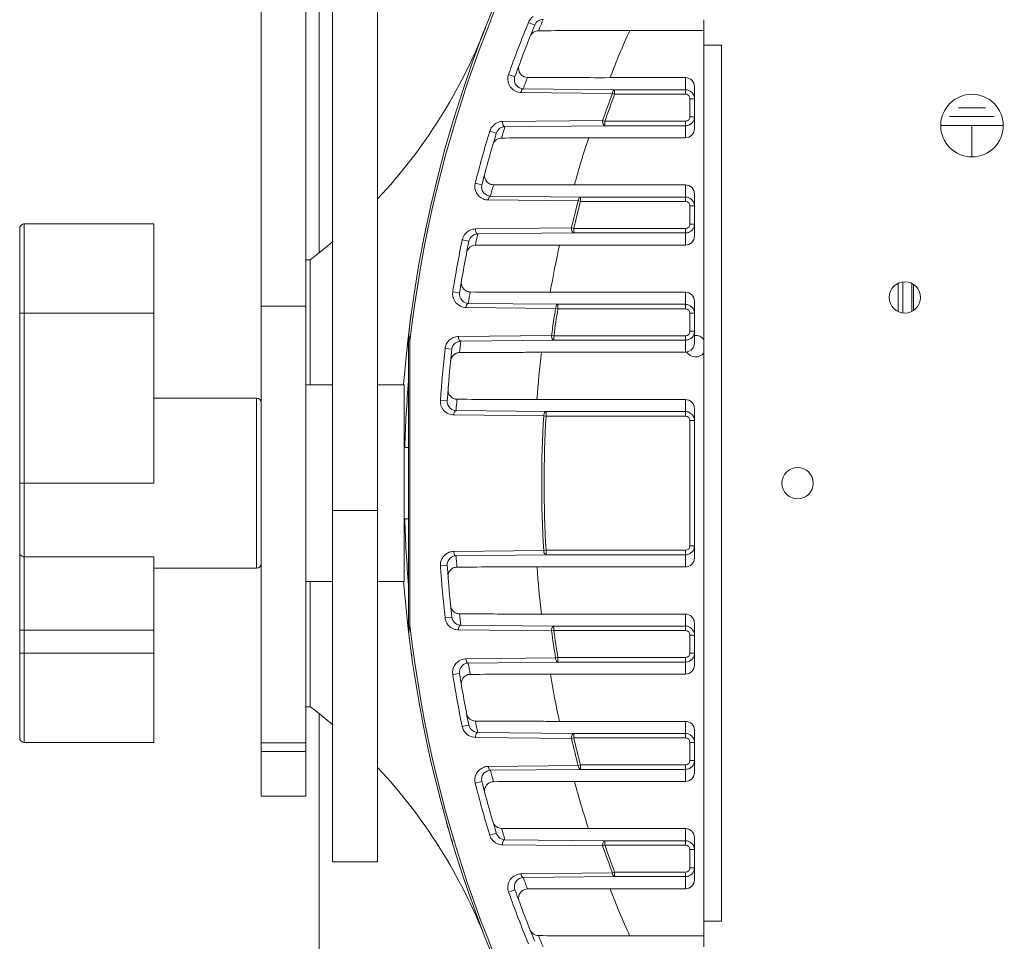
# Model space of a CAD drawing. Header units: millimetres. Extents: x 29170 to 33192, y 579 to 3108.
# Tile 218 of 256: x 31113 to 31223, y 2146 to 2249. Entities that reach past the tile are written whole.
import ezdxf

# ---------------------------------------------------------------- set-up
doc = ezdxf.new("R2010")
doc.units = ezdxf.units.MM
doc.layers.add('细实线', color=7, linetype='Continuous', lineweight=13)

msp = doc.modelspace()

# ---------------------------------------------------------------- linework, layer by layer
at = {"layer": '细实线'}
for p, q in [((31146.025, 2223.031), (31146.025, 2294.082)), ((31144.525, 2162.182), (31144.525, 2287.182)), ((31139.525, 2162.182), (31139.525, 2286.644)), ((31147.525, 2154.838), (31147.525, 2281.01)), ((31152.525, 2260.141), (31152.525, 2154.838)), ((31170.129, 2248.425), (31169.421, 2248.716)), ((31189.025, 2145.336), (31189.025, 2249.027)), ((31189.025, 2247.82), (31180.751, 2247.82)), ((31191.025, 2246.182), (31189.025, 2246.182)), ((31191.025, 2148.182), (31191.025, 2246.182)), ((31167.914, 2242.654), (31167.194, 2242.912)), ((31186.988, 2242.543), (31178.546, 2242.543)), ((31186.988, 2240.69), (31186.988, 2242.543)), ((31168.597, 2240.882), (31178.814, 2240.782)), ((31168.848, 2241.295), (31179.062, 2241.19)), ((31179.062, 2240.69), (31179.062, 2241.19)), ((31179.062, 2241.19), (31186.988, 2241.19)), ((31187.988, 2236.82), (31187.988, 2241.543)), ((31178.814, 2240.783), (31179.062, 2240.69)), ((31179.064, 2240.69), (31186.988, 2240.69)), ((31187.488, 2240.19), (31187.488, 2238.173)), ((31187.988, 2240.19), (31187.488, 2240.19)), ((31217.525, 2239.182), (31220.525, 2239.182)), ((31177.724, 2237.759), (31166.536, 2237.637)), ((31177.974, 2237.673), (31177.724, 2237.759)), ((31177.974, 2237.173), (31177.974, 2237.673)), ((31186.988, 2237.673), (31177.976, 2237.673)), ((31186.988, 2235.82), (31186.988, 2237.673)), ((31187.988, 2238.173), (31187.488, 2238.173)), ((31216.525, 2238.182), (31221.525, 2238.182)), ((31165.828, 2236.336), (31165.096, 2236.558)), ((31177.974, 2237.173), (31166.788, 2237.057)), ((31186.988, 2237.173), (31177.974, 2237.173)), ((31215.525, 2237.182), (31222.525, 2237.182)), ((31219.025, 2237.182), (31219.025, 2233.682)), ((31176.155, 2235.82), (31186.988, 2235.82)), ((31164.218, 2230.565), (31163.477, 2230.754)), ((31186.988, 2230.543), (31174.559, 2230.543)), ((31186.988, 2228.69), (31186.988, 2230.543)), ((31164.924, 2228.86), (31174.987, 2228.757)), ((31165.181, 2229.297), (31175.243, 2229.19)), ((31174.987, 2228.758), (31175.243, 2228.69)), ((31175.243, 2228.69), (31175.243, 2229.19)), ((31175.243, 2229.19), (31186.988, 2229.19)), ((31187.988, 2224.82), (31187.988, 2229.543)), ((31175.245, 2228.69), (31186.988, 2228.69)), ((31187.488, 2228.19), (31187.488, 2226.173)), ((31187.988, 2228.19), (31187.488, 2228.19)), ((31112.525, 2168.681), (31112.525, 2225.682)), ((31113.025, 2168.181), (31113.025, 2226.182)), ((31127.525, 2226.182), (31113.025, 2226.182)), ((31127.525, 2197.182), (31127.525, 2226.182)), ((31174.232, 2225.733), (31163.489, 2225.615)), ((31174.49, 2225.673), (31174.232, 2225.734)), ((31174.49, 2225.173), (31174.49, 2225.673)), ((31186.988, 2225.673), (31174.492, 2225.673)), ((31186.988, 2223.82), (31186.988, 2225.673)), ((31187.988, 2226.173), (31187.488, 2226.173)), ((31162.766, 2224.246), (31162.016, 2224.399)), ((31174.49, 2225.173), (31163.748, 2225.059)), ((31186.988, 2225.173), (31174.49, 2225.173)), ((31172.904, 2223.82), (31186.988, 2223.82)), ((31144.525, 2222.182), (31145.025, 2222.182)), ((31145.025, 2208.182), (31145.025, 2222.182)), ((31210.758, 2216.407), (31210.758, 2219.525)), ((31211.292, 2219.698), (31211.292, 2216.234)), ((31212.292, 2219.525), (31212.292, 2216.407)), ((31212.493, 2219.42), (31212.493, 2216.512)), ((31161.715, 2218.475), (31160.96, 2218.596)), ((31186.988, 2218.543), (31171.864, 2218.543)), ((31186.988, 2216.69), (31186.988, 2218.543)), ((31139.525, 2216.985), (31144.525, 2216.985)), ((31162.437, 2216.837), (31172.453, 2216.732)), ((31162.699, 2217.298), (31172.715, 2217.19)), ((31172.453, 2216.732), (31172.715, 2216.69)), ((31172.715, 2216.69), (31172.715, 2217.19)), ((31172.715, 2217.19), (31186.988, 2217.19)), ((31172.716, 2216.69), (31186.988, 2216.69)), ((31187.988, 2214.173), (31187.988, 2217.543)), ((31112.525, 2216.182), (31127.525, 2216.182)), ((31187.488, 2216.19), (31187.488, 2214.173)), ((31187.988, 2216.19), (31187.488, 2216.19)), ((31156.025, 2180.478), (31156.025, 2213.885)), ((31156.167, 2213.079), (31156.107, 2213.436)), ((31172.009, 2213.708), (31161.591, 2213.593)), ((31172.271, 2213.673), (31172.009, 2213.708)), ((31172.271, 2213.173), (31172.271, 2213.673)), ((31186.988, 2213.673), (31172.273, 2213.673)), ((31186.988, 2211.82), (31186.988, 2213.673)), ((31187.988, 2214.173), (31187.488, 2214.173)), ((31187.988, 2214.173), (31187.988, 2212.855)), ((31156.167, 2181.284), (31156.167, 2213.079)), ((31160.858, 2212.157), (31160.098, 2212.241)), ((31172.271, 2213.173), (31161.854, 2213.06)), ((31186.988, 2213.173), (31172.271, 2213.173)), ((31170.893, 2211.82), (31186.988, 2211.82)), ((31147.525, 2208.182), (31144.525, 2208.182)), ((31155.525, 2208.182), (31152.525, 2208.182)), ((31155.525, 2186.182), (31155.525, 2208.182)), ((31127.525, 2206.682), (31139.025, 2206.682)), ((31127.525, 2206.682), (31139.025, 2206.682)), ((31139.025, 2206.682), (31139.025, 2187.682)), ((31160.339, 2206.386), (31159.576, 2206.438)), ((31186.988, 2206.543), (31170.376, 2206.543)), ((31186.988, 2204.69), (31186.988, 2206.543)), ((31161.071, 2204.815), (31171.132, 2204.706)), ((31161.336, 2205.3), (31171.396, 2205.19)), ((31171.132, 2204.706), (31171.396, 2204.69)), ((31171.396, 2204.69), (31171.396, 2205.19)), ((31171.396, 2205.19), (31186.988, 2205.19)), ((31171.397, 2204.69), (31186.988, 2204.69)), ((31187.988, 2188.82), (31187.988, 2205.543)), ((31187.488, 2204.19), (31187.488, 2190.173)), ((31187.988, 2204.19), (31187.488, 2204.19)), ((31155.525, 2201.182), (31156.025, 2201.182)), ((31155.525, 2201.182), (31156.025, 2201.182)), ((31112.525, 2197.182), (31127.525, 2197.182)), ((31147.525, 2194.128), (31152.525, 2194.128)), ((31155.525, 2193.182), (31156.025, 2193.182)), ((31155.525, 2193.182), (31156.025, 2193.182)), ((31171.132, 2189.657), (31161.071, 2189.548)), ((31171.396, 2189.173), (31161.336, 2189.063)), ((31171.396, 2189.673), (31171.132, 2189.657)), ((31171.396, 2189.173), (31171.396, 2189.673)), ((31186.988, 2189.173), (31171.396, 2189.173)), ((31186.988, 2189.673), (31171.397, 2189.673)), ((31186.988, 2187.82), (31186.988, 2189.673)), ((31187.988, 2190.173), (31187.488, 2190.173)), ((31113.025, 2188.954), (31127.525, 2188.954)), ((31127.525, 2188.954), (31127.525, 2180.727)), ((31127.525, 2187.682), (31139.025, 2187.682)), ((31160.339, 2187.977), (31159.576, 2187.925)), ((31186.988, 2187.82), (31170.383, 2187.82)), ((31147.525, 2186.182), (31144.525, 2186.182)), ((31145.025, 2172.182), (31145.025, 2186.182)), ((31155.525, 2186.182), (31152.525, 2186.182)), ((31170.885, 2182.543), (31186.988, 2182.543)), ((31186.988, 2180.69), (31186.988, 2182.543)), ((31160.858, 2182.206), (31160.098, 2182.122)), ((31187.988, 2176.82), (31187.988, 2181.543)), ((31112.525, 2180.727), (31127.525, 2180.727)), ((31127.525, 2168.181), (31127.525, 2180.727)), ((31161.591, 2180.77), (31172.009, 2180.655)), ((31161.854, 2181.303), (31172.271, 2181.19)), ((31172.009, 2180.655), (31172.271, 2180.69)), ((31172.271, 2180.69), (31172.271, 2181.19)), ((31172.271, 2181.19), (31186.988, 2181.19)), ((31172.273, 2180.69), (31186.988, 2180.69)), ((31187.488, 2180.19), (31187.488, 2178.173)), ((31187.988, 2180.19), (31187.488, 2180.19)), ((31112.525, 2178.182), (31127.525, 2178.182)), ((31187.988, 2178.173), (31187.488, 2178.173)), ((31172.453, 2177.631), (31162.437, 2177.526)), ((31172.715, 2177.173), (31162.699, 2177.065)), ((31172.715, 2177.673), (31172.453, 2177.631)), ((31172.715, 2177.173), (31172.715, 2177.673)), ((31186.988, 2177.173), (31172.715, 2177.173)), ((31186.988, 2177.673), (31172.718, 2177.673)), ((31186.988, 2175.82), (31186.988, 2177.673)), ((31161.715, 2175.888), (31160.96, 2175.767)), ((31186.988, 2175.82), (31171.871, 2175.82)), ((31144.525, 2172.182), (31145.025, 2172.182)), ((31146.025, 2099.232), (31146.025, 2171.332)), ((31172.897, 2170.543), (31186.988, 2170.543)), ((31186.988, 2168.69), (31186.988, 2170.543)), ((31162.766, 2170.117), (31162.016, 2169.964)), ((31163.748, 2169.304), (31174.49, 2169.19)), ((31187.988, 2164.82), (31187.988, 2169.543)), ((31163.489, 2168.748), (31174.232, 2168.63)), ((31174.232, 2168.629), (31174.49, 2168.69)), ((31174.49, 2168.69), (31174.49, 2169.19)), ((31174.49, 2169.19), (31186.988, 2169.19)), ((31174.492, 2168.69), (31186.988, 2168.69)), ((31113.025, 2168.181), (31127.525, 2168.181)), ((31144.525, 2168.128), (31139.525, 2168.128)), ((31144.525, 2167.182), (31139.525, 2167.182)), ((31187.488, 2168.19), (31187.488, 2166.173)), ((31187.988, 2168.19), (31187.488, 2168.19)), ((31187.988, 2166.173), (31187.488, 2166.173)), ((31174.987, 2165.606), (31164.924, 2165.503)), ((31175.243, 2165.173), (31165.181, 2165.066)), ((31175.243, 2165.673), (31174.987, 2165.605)), ((31175.243, 2165.173), (31175.243, 2165.673)), ((31186.988, 2165.173), (31175.243, 2165.173)), ((31186.988, 2165.673), (31175.254, 2165.673)), ((31186.988, 2163.82), (31186.988, 2165.673)), ((31164.218, 2163.798), (31163.477, 2163.609)), ((31186.988, 2163.82), (31174.567, 2163.82)), ((31144.525, 2162.182), (31139.525, 2162.182)), ((31176.147, 2158.543), (31186.988, 2158.543)), ((31186.988, 2156.69), (31186.988, 2158.543)), ((31165.828, 2158.027), (31165.096, 2157.806)), ((31166.788, 2157.306), (31177.974, 2157.19)), ((31177.974, 2156.69), (31177.974, 2157.19)), ((31177.974, 2157.19), (31186.988, 2157.19)), ((31187.988, 2152.82), (31187.988, 2157.543)), ((31166.536, 2156.726), (31177.724, 2156.604)), ((31177.724, 2156.604), (31177.974, 2156.69)), ((31177.974, 2156.69), (31186.988, 2156.69)), ((31187.488, 2156.19), (31187.488, 2154.173)), ((31187.988, 2156.19), (31187.488, 2156.19)), ((31152.525, 2154.838), (31147.525, 2154.838)), ((31187.988, 2154.173), (31187.488, 2154.173)), ((31178.814, 2153.58), (31168.597, 2153.481)), ((31179.062, 2153.173), (31168.848, 2153.068)), ((31179.062, 2153.673), (31178.814, 2153.58)), ((31179.062, 2153.173), (31179.062, 2153.673)), ((31186.988, 2153.173), (31179.062, 2153.173)), ((31186.988, 2153.673), (31179.084, 2153.673)), ((31186.988, 2151.82), (31186.988, 2153.673)), ((31167.914, 2151.709), (31167.194, 2151.451)), ((31186.988, 2151.82), (31178.555, 2151.82)), ((31191.025, 2148.182), (31189.025, 2148.182)), ((31180.742, 2146.543), (31189.025, 2146.543))]:
    msp.add_line(p, q, dxfattribs=at)
for points in [[(31113.025, 2226.181), (31112.963, 2226.177), (31112.792, 2226.123), (31112.65, 2226.012), (31112.558, 2225.858), (31112.525, 2225.681)], [(31112.525, 2168.682), (31112.558, 2168.505), (31112.65, 2168.351), (31112.792, 2168.24), (31112.963, 2168.186), (31113.025, 2168.182)]]:
    msp.add_lwpolyline(points, dxfattribs=at)
for centre, radius in [((31219.025, 2237.182), 3.5), ((31211.525, 2217.966), 1.75), ((31199.525, 2197.182), 1.75)]:
    msp.add_circle(centre, radius, dxfattribs=at)
for centre, radius, start, end in [((31295.025, 2197.182), 140, 4.5118, 175.47238), ((31295.025, 2197.182), 139.765, 145.70416, 173.46892), ((31295.025, 2197.182), 135.765, 157.69216, 160.31583), ((31295.026, 2198.181), 134.001, 157.68729, 158.27186), ((31108.739, 2269.966), 60, 316.95819, 338.65881), ((31295.025, 2197.182), 135, 157.69216, 160.31583), ((31271.347, 2206.875), 99.419, 155.67957, 158.9759), ((31169.328, 2243.578), 1.013, 181.12862, 224.33763), ((31295.026, 2196.181), 134.001, 159.74669, 160.32593), ((31177.334, 3470.31), 1227.768, 269.625565, 270.056583), ((31295.025, 2197.182), 124.122, 159.43469, 160.91847), ((31295.025, 2197.182), 123.857, 159.43397, 160.91776), ((31186.988, 2240.19), 0.5, 359.99653, 89.99475), ((31186.986, 2240.189), 1.002, 13.99567, 26.89886), ((31186.983, 2240.19), 1.005, 0.03169, 13.95067), ((31166.553, 2236.114), 1.523, 90.66652, 118.94272), ((31186.988, 2238.173), 0.5, 270.00526, 0.00347), ((31295.025, 2197.182), 135.765, 163.14021, 165.68322), ((31166.558, 2236.106), 1.532, 118.95389, 131.93551), ((31295.026, 2198.181), 134.001, 163.13486, 163.7006), ((31186.987, 2238.177), 1.005, 270.03169, 283.95138), ((31186.987, 2238.175), 1.002, 283.99638, 296.90037), ((31295.025, 2197.182), 135, 163.14021, 165.68322), ((31270.474, 2204.421), 99.408, 161.58747, 164.76539), ((31295.026, 2196.181), 134.001, 165.13015, 165.69238), ((31173.366, 3375.964), 1145.422, 269.607169, 270.059702), ((31295.025, 2197.182), 124.122, 165.26247, 166.70117), ((31295.025, 2197.182), 123.857, 165.26202, 166.70071), ((31186.988, 2228.19), 0.5, 359.99653, 89.99475), ((31186.986, 2228.189), 1.002, 13.99567, 26.89886), ((31186.983, 2228.19), 1.005, 0.03169, 13.95067), ((31163.511, 2224.089), 1.527, 114.34341, 139.86919), ((31186.988, 2226.173), 0.5, 270.00526, 0.00347), ((31295.025, 2197.182), 135.765, 168.43507, 170.9248), ((31163.487, 2224.098), 1.501, 165.96008, 168.43282), ((31295.026, 2198.181), 134.001, 168.4292, 168.98243), ((31186.987, 2226.177), 1.005, 270.03169, 283.95138), ((31186.987, 2226.175), 1.002, 283.99638, 296.90037), ((31108.739, 2269.966), 60, 307.21202, 310.35118), ((31295.025, 2197.182), 135, 168.43507, 170.9248), ((31269.87, 2201.965), 99.398, 167.29854, 170.39926), ((31295.026, 2196.182), 134.001, 170.38208, 170.93316), ((31170.674, 3309.094), 1090.551, 269.592044, 270.062542), ((31295.025, 2197.182), 124.122, 170.93775, 172.34856), ((31295.025, 2197.182), 123.857, 170.9375, 172.34834), ((31186.988, 2216.19), 0.5, 359.99653, 89.99475), ((31186.986, 2216.189), 1.002, 13.99567, 26.89886), ((31295.025, 2197.182), 140, 172.19559, 174.02955), ((31186.983, 2216.19), 1.005, 0.03169, 13.95067), ((31161.613, 2212.068), 1.525, 113.27239, 154.3144), ((31186.988, 2214.173), 0.5, 270.00526, 0.00347), ((31188.119, 2212.511), 1.2, 39.36694, 96.25843), ((31295.025, 2197.182), 135.765, 173.6313, 176.09063), ((31161.571, 2212.077), 1.482, 168.64328, 173.62426), ((31161.622, 2212.067), 1.534, 154.40905, 168.64788), ((31295.026, 2198.181), 134.001, 173.62488, 174.17079), ((31186.987, 2214.177), 1.005, 270.03169, 283.95138), ((31186.987, 2214.175), 1.002, 283.99638, 296.90037), ((31295.025, 2197.182), 135, 173.6313, 176.09063), ((31161.729, 2210.778), 1.013, 112.22633, 154.13908), ((31269.517, 2199.507), 99.39, 172.88369, 175.94063), ((31188.119, 2212.511), 1.2, 212.7127, 320.45282), ((31287.075, 2197.181), 131.55, 175.00328, 178.25094), ((31139.025, 2206.182), 0.5, 0, 90), ((31161.092, 2206.335), 1.519, 176.12509, 218.17158), ((31295.026, 2196.182), 134.001, 175.55339, 176.09828), ((31169.175, 3263.758), 1057.215, 269.580152, 270.065077), ((31161.096, 2206.336), 1.523, 218.09995, 246.3235), ((31295.025, 2197.182), 124.122, 176.52444, 183.47557), ((31295.025, 2197.182), 123.857, 176.52438, 183.47562), ((31186.988, 2204.19), 0.5, 359.99653, 89.99475), ((31186.986, 2204.189), 1.002, 13.99567, 26.89886), ((31186.983, 2204.19), 1.005, 0.03169, 13.95067), ((31287.006, 2197.178), 131.481, 181.74818, 184.99754), ((31161.096, 2188.027), 1.523, 110.96246, 142.578), ((31186.988, 2190.173), 0.5, 270.00526, 0.00347), ((31186.987, 2190.177), 1.005, 270.03169, 283.95138), ((31186.987, 2190.175), 1.002, 283.99638, 296.90037), ((31139.025, 2188.182), 0.5, 270, 0), ((31295.026, 2198.181), 134.001, 183.90172, 184.44661), ((31295.025, 2197.182), 135.765, 183.90937, 186.3687), ((31295.025, 2197.182), 135, 183.90937, 186.3687), ((31169.178, 1130.197), 1057.624, 89.934679, 90.419807), ((31269.527, 2194.587), 99.374, 183.90437, 186.961), ((31295.025, 2197.182), 140, 184.5118, 214.29584), ((31295.025, 2197.182), 140, 214.31294, 355.47232), ((31161.729, 2183.585), 1.013, 205.89205, 247.74654), ((31295.026, 2196.182), 134.001, 185.82921, 186.37512), ((31161.604, 2182.29), 1.516, 186.39237, 198.61197), ((31295.025, 2197.182), 140, 186.52034, 187.92695), ((31295.025, 2197.182), 139.765, 186.53108, 214.29584), ((31161.613, 2182.295), 1.526, 220.84366, 247.93829), ((31295.025, 2197.182), 124.122, 187.6514, 189.06224), ((31295.025, 2197.182), 123.857, 187.65167, 189.06267), ((31186.988, 2180.19), 0.5, 359.99653, 89.99475), ((31186.986, 2180.189), 1.002, 13.99567, 26.89886), ((31186.983, 2180.19), 1.005, 0.03169, 13.95067), ((31186.988, 2178.173), 0.5, 270.00526, 0.00347), ((31295.026, 2198.181), 134.001, 189.06684, 189.61792), ((31186.987, 2178.177), 1.005, 270.03169, 283.95138), ((31186.987, 2178.175), 1.002, 283.99638, 296.90037), ((31295.025, 2197.182), 135.765, 189.0752, 191.56493), ((31295.025, 2197.182), 135, 189.0752, 191.56493), ((31170.676, 1084.835), 1090.985, 89.93721, 90.407914), ((31269.891, 2192.124), 99.366, 189.4437, 192.54375), ((31108.739, 2124.397), 60, 49.64882, 52.78798), ((31295.026, 2196.182), 134.001, 191.01757, 191.5708), ((31163.498, 2170.267), 1.512, 191.57367, 199.28778), ((31163.516, 2170.281), 1.535, 225.88739, 243.16386), ((31295.025, 2197.182), 124.122, 193.2988, 194.73756), ((31295.025, 2197.182), 123.857, 193.2993, 194.73908), ((31186.988, 2168.19), 0.5, 359.99653, 89.99475), ((31186.986, 2168.189), 1.002, 13.99567, 26.89886), ((31186.983, 2168.19), 1.005, 0.03169, 13.95067), ((31186.988, 2166.173), 0.5, 270.00526, 0.00347), ((31108.739, 2124.397), 60, 21.34119, 43.04181), ((31295.026, 2198.182), 134.001, 194.30762, 194.86985), ((31186.987, 2166.177), 1.005, 270.03169, 283.95138), ((31186.987, 2166.175), 1.002, 283.99638, 296.90037), ((31295.025, 2197.182), 135, 194.31678, 196.85979), ((31173.368, 1017.918), 1145.902, 89.940043, 90.392789), ((31270.506, 2189.659), 99.357, 195.07385, 198.2507), ((31295.025, 2197.182), 135.765, 194.31678, 196.85979), ((31295.025, 2197.182), 140, 195.72447, 196.6902), ((31295.026, 2196.182), 134.001, 196.2994, 196.86514), ((31166.542, 2158.244), 1.511, 196.8655, 203.27225), ((31166.559, 2158.259), 1.534, 229.63906, 244.87342), ((31295.025, 2197.182), 124.122, 199.08155, 200.56543), ((31295.025, 2197.182), 123.857, 199.08202, 200.56933), ((31186.988, 2156.19), 0.5, 359.99653, 89.99475), ((31186.986, 2156.189), 1.002, 13.99567, 26.89886), ((31186.983, 2156.19), 1.005, 0.03169, 13.95067), ((31186.988, 2154.173), 0.5, 270.00526, 0.00347), ((31295.026, 2198.182), 134.001, 199.67407, 200.25331), ((31186.987, 2154.177), 1.005, 270.03169, 283.95138), ((31186.987, 2154.175), 1.002, 283.99638, 296.90037), ((31295.025, 2197.182), 135, 199.68417, 202.30784), ((31177.337, 923.494), 1228.327, 89.943153, 90.374392), ((31271.391, 2187.192), 99.346, 200.8576, 204.15233), ((31295.025, 2197.182), 135.765, 199.68417, 202.30784), ((31169.328, 2150.784), 1.013, 136.03242, 179.68439), ((31295.026, 2196.182), 134.001, 201.72814, 202.31271)]:
    msp.add_arc(centre, radius, start, end, dxfattribs=at)
for centre, start_param, end_param in [((31186.988, 2241.543), -1.5707963, 0), ((31186.988, 2236.82), -3.1415927, -1.5707963), ((31186.988, 2229.543), -1.5707963, 0), ((31186.988, 2224.82), -3.1415927, -1.5707963), ((31186.988, 2217.543), -1.5707963, 0), ((31186.988, 2212.855), -3.0201478, -1.5707963), ((31186.988, 2212.82), -3.1415927, -2.9986245), ((31186.988, 2205.543), -1.5707963, 0), ((31186.988, 2188.82), -3.1415927, -1.5707963), ((31186.988, 2181.543), -1.5707963, 0), ((31186.988, 2176.82), -3.1415927, -1.5707963), ((31186.988, 2169.543), -1.5707963, 0), ((31186.988, 2164.82), -3.1415927, -1.5707963), ((31186.988, 2157.543), -1.5707963, 0), ((31186.988, 2152.82), -3.1415927, -1.5707963)]:
    msp.add_ellipse(centre, major_axis=(0, 1), ratio=0.9998477, start_param=start_param, end_param=end_param, dxfattribs=at)
for points in [[(31169.937, 2249.369), (31169.712, 2249.207), (31169.526, 2248.972), (31169.421, 2248.716)], [(31168.377, 2243.927), (31168.333, 2243.81), (31168.312, 2243.683), (31168.315, 2243.559)], [(31168.603, 2242.87), (31168.782, 2242.687), (31169.054, 2242.57), (31169.31, 2242.569)], [(31167.992, 2241.017), (31168.18, 2240.931), (31168.391, 2240.884), (31168.597, 2240.882)], [(31186.988, 2241.19), (31187.119, 2241.19), (31187.252, 2241.163), (31187.373, 2241.113)], [(31187.373, 2241.113), (31187.585, 2241.024), (31187.775, 2240.848), (31187.88, 2240.643)], [(31187.911, 2237.788), (31187.822, 2237.575), (31187.646, 2237.386), (31187.44, 2237.281)], [(31187.988, 2238.173), (31187.988, 2238.042), (31187.961, 2237.909), (31187.911, 2237.788)], [(31165.534, 2237.246), (31165.332, 2237.064), (31165.175, 2236.818), (31165.096, 2236.558)], [(31164.549, 2231.837), (31164.519, 2231.723), (31164.509, 2231.602), (31164.52, 2231.484)], [(31165.148, 2230.641), (31165.263, 2230.595), (31165.389, 2230.57), (31165.513, 2230.569)], [(31164.35, 2228.981), (31164.53, 2228.904), (31164.729, 2228.862), (31164.924, 2228.86)], [(31186.988, 2229.19), (31187.119, 2229.19), (31187.252, 2229.163), (31187.373, 2229.113)], [(31187.373, 2229.113), (31187.585, 2229.024), (31187.775, 2228.848), (31187.88, 2228.643)], [(31163.489, 2225.615), (31163.282, 2225.613), (31163.07, 2225.565), (31162.881, 2225.48)], [(31187.911, 2225.788), (31187.822, 2225.575), (31187.646, 2225.386), (31187.44, 2225.281)], [(31187.988, 2226.173), (31187.988, 2226.042), (31187.961, 2225.909), (31187.911, 2225.788)], [(31162.343, 2225.073), (31162.196, 2224.898), (31162.086, 2224.684), (31162.031, 2224.463)], [(31161.925, 2219.748), (31161.906, 2219.637), (31161.906, 2219.522), (31161.925, 2219.412)], [(31162.56, 2218.636), (31162.671, 2218.594), (31162.791, 2218.571), (31162.909, 2218.57)], [(31161.828, 2216.974), (31162.017, 2216.887), (31162.229, 2216.839), (31162.437, 2216.837)], [(31186.988, 2217.19), (31187.119, 2217.19), (31187.252, 2217.163), (31187.373, 2217.113)], [(31187.373, 2217.113), (31187.585, 2217.024), (31187.775, 2216.848), (31187.88, 2216.643)], [(31161.591, 2213.593), (31161.393, 2213.59), (31161.192, 2213.548), (31161.01, 2213.47)], [(31187.911, 2213.788), (31187.822, 2213.575), (31187.646, 2213.386), (31187.44, 2213.281)], [(31187.988, 2214.173), (31187.988, 2214.042), (31187.961, 2213.909), (31187.911, 2213.788)], [(31160.818, 2211.22), (31160.767, 2211.115), (31160.734, 2211), (31160.722, 2210.884)], [(31161.718, 2211.791), (31161.592, 2211.79), (31161.463, 2211.764), (31161.346, 2211.716)], [(31160.432, 2207.658), (31160.422, 2207.526), (31160.439, 2207.389), (31160.481, 2207.263)], [(31161.017, 2206.663), (31161.144, 2206.604), (31161.288, 2206.572), (31161.429, 2206.571)], [(31160.484, 2204.941), (31160.668, 2204.861), (31160.871, 2204.817), (31161.071, 2204.815)], [(31186.988, 2205.19), (31187.119, 2205.19), (31187.252, 2205.163), (31187.373, 2205.113)], [(31187.373, 2205.113), (31187.585, 2205.024), (31187.775, 2204.848), (31187.88, 2204.643)], [(31161.071, 2189.548), (31160.895, 2189.546), (31160.716, 2189.512), (31160.551, 2189.449)], [(31187.911, 2189.788), (31187.822, 2189.575), (31187.646, 2189.386), (31187.44, 2189.281)], [(31187.988, 2190.173), (31187.988, 2190.042), (31187.961, 2189.909), (31187.911, 2189.788)], [(31160.48, 2187.099), (31160.439, 2186.973), (31160.422, 2186.837), (31160.432, 2186.705)], [(31161.429, 2187.792), (31161.287, 2187.791), (31161.144, 2187.759), (31161.016, 2187.699)], [(31160.722, 2183.479), (31160.734, 2183.363), (31160.767, 2183.247), (31160.818, 2183.142)], [(31161.346, 2182.647), (31161.463, 2182.599), (31161.592, 2182.573), (31161.718, 2182.572)], [(31160.168, 2181.807), (31160.23, 2181.621), (31160.331, 2181.445), (31160.459, 2181.297)], [(31161.04, 2180.881), (31161.214, 2180.811), (31161.404, 2180.772), (31161.591, 2180.77)], [(31186.988, 2181.19), (31187.119, 2181.19), (31187.252, 2181.163), (31187.373, 2181.113)], [(31187.373, 2181.113), (31187.585, 2181.024), (31187.775, 2180.848), (31187.88, 2180.643)], [(31187.988, 2178.173), (31187.988, 2178.042), (31187.961, 2177.909), (31187.911, 2177.788)], [(31162.437, 2177.526), (31162.255, 2177.524), (31162.071, 2177.488), (31161.902, 2177.421)], [(31187.911, 2177.788), (31187.822, 2177.575), (31187.646, 2177.386), (31187.44, 2177.281)], [(31161.924, 2174.95), (31161.906, 2174.84), (31161.906, 2174.725), (31161.925, 2174.615)], [(31162.909, 2175.793), (31162.79, 2175.792), (31162.67, 2175.769), (31162.559, 2175.727)], [(31162.071, 2169.767), (31162.148, 2169.548), (31162.28, 2169.341), (31162.447, 2169.179)], [(31162.822, 2168.911), (31163.027, 2168.808), (31163.261, 2168.751), (31163.489, 2168.748)], [(31186.988, 2169.19), (31187.119, 2169.19), (31187.252, 2169.163), (31187.373, 2169.113)], [(31187.373, 2169.113), (31187.585, 2169.024), (31187.775, 2168.848), (31187.88, 2168.643)], [(31187.988, 2166.173), (31187.988, 2166.042), (31187.961, 2165.909), (31187.911, 2165.788)], [(31164.924, 2165.503), (31164.741, 2165.502), (31164.556, 2165.465), (31164.386, 2165.397)], [(31187.911, 2165.788), (31187.822, 2165.575), (31187.646, 2165.386), (31187.44, 2165.281)], [(31165.513, 2163.794), (31165.388, 2163.793), (31165.261, 2163.767), (31165.145, 2163.72)], [(31164.519, 2162.866), (31164.51, 2162.753), (31164.52, 2162.636), (31164.549, 2162.526)], [(31165.154, 2157.647), (31165.245, 2157.435), (31165.39, 2157.239), (31165.565, 2157.09)], [(31186.988, 2157.19), (31187.119, 2157.19), (31187.252, 2157.163), (31187.373, 2157.113)], [(31165.908, 2156.87), (31166.102, 2156.779), (31166.321, 2156.728), (31166.536, 2156.726)], [(31187.373, 2157.113), (31187.585, 2157.024), (31187.775, 2156.848), (31187.88, 2156.643)], [(31187.988, 2154.173), (31187.988, 2154.042), (31187.961, 2153.909), (31187.911, 2153.788)], [(31168.597, 2153.481), (31168.398, 2153.479), (31168.195, 2153.435), (31168.013, 2153.355)], [(31187.911, 2153.788), (31187.822, 2153.575), (31187.646, 2153.386), (31187.44, 2153.281)], [(31169.31, 2151.794), (31169.052, 2151.793), (31168.778, 2151.674), (31168.598, 2151.488)], [(31168.314, 2150.79), (31168.314, 2150.67), (31168.335, 2150.549), (31168.377, 2150.436)]]:
    msp.add_open_spline(points, degree=3, dxfattribs=at)
for points, knots in [([(31171.058, 2249.056), (31170.878, 2249.053), (31170.483, 2248.941), (31170.209, 2248.62), (31170.129, 2248.425)], [0, 0, 0, 0, 0.4607793, 1, 1, 1, 1]), ([(31170.546, 2247.789), (31170.355, 2247.787), (31169.955, 2247.668), (31169.689, 2247.34), (31169.614, 2247.153)], [0, 0, 0, 0, 0.4852924, 1, 1, 1, 1]), ([(31180.751, 2247.82), (31179.881, 2247.82), (31176.479, 2247.818), (31173.078, 2247.809), (31170.546, 2247.789)], [0, 0, 0, 0, 0.2556453, 1, 1, 1, 1]), ([(31167.194, 2242.912), (31167.064, 2242.549), (31167.097, 2241.726), (31167.674, 2241.163), (31167.992, 2241.017)], [0, 0, 0, 0, 0.5239834, 1, 1, 1, 1]), ([(31167.914, 2242.654), (31167.852, 2242.48), (31167.83, 2242.112), (31168.106, 2241.528), (31168.566, 2241.3), (31168.848, 2241.295)], [0, 0, 0, 0, 0.2951412, 0.5519376, 1, 1, 1, 1]), ([(31168.848, 2241.295), (31168.817, 2241.294), (31168.653, 2241.22), (31168.611, 2241.02), (31168.597, 2240.882)], [0, 0, 0, 0, 0.1815085, 1, 1, 1, 1]), ([(31179.062, 2241.19), (31179.032, 2241.189), (31178.87, 2241.116), (31178.828, 2240.919), (31178.814, 2240.783)], [0, 0, 0, 0, 0.1811901, 1, 1, 1, 1]), ([(31166.788, 2237.057), (31166.701, 2237.06), (31166.536, 2237.285), (31166.526, 2237.502), (31166.536, 2237.637)], [0, 0, 0, 0, 0.3936085, 1, 1, 1, 1]), ([(31177.724, 2237.759), (31177.711, 2237.689), (31177.723, 2237.547), (31177.771, 2237.337), (31177.886, 2237.176), (31177.974, 2237.173)], [0, 0, 0, 0, 0.3158727, 0.6090938, 1, 1, 1, 1]), ([(31166.788, 2237.057), (31166.596, 2237.054), (31166.168, 2236.924), (31165.894, 2236.554), (31165.828, 2236.336)], [0, 0, 0, 0, 0.4583703, 1, 1, 1, 1]), ([(31166.411, 2235.789), (31166.206, 2235.788), (31165.774, 2235.649), (31165.51, 2235.272), (31165.449, 2235.063)], [0, 0, 0, 0, 0.4846691, 1, 1, 1, 1]), ([(31176.155, 2235.82), (31175.324, 2235.82), (31172.076, 2235.818), (31168.828, 2235.809), (31166.411, 2235.789)], [0, 0, 0, 0, 0.2558556, 1, 1, 1, 1]), ([(31164.52, 2231.484), (31164.538, 2231.299), (31164.677, 2230.939), (31164.983, 2230.708), (31165.148, 2230.641)], [0, 0, 0, 0, 0.5111545, 1, 1, 1, 1]), ([(31163.477, 2230.754), (31163.386, 2230.398), (31163.476, 2229.624), (31164.043, 2229.112), (31164.35, 2228.981)], [0, 0, 0, 0, 0.5233143, 1, 1, 1, 1]), ([(31164.218, 2230.565), (31164.174, 2230.394), (31164.181, 2230.045), (31164.475, 2229.505), (31164.914, 2229.301), (31165.181, 2229.297)], [0, 0, 0, 0, 0.2943648, 0.5522972, 1, 1, 1, 1]), ([(31165.181, 2229.297), (31165.149, 2229.296), (31165.054, 2229.254), (31164.96, 2229.089), (31164.93, 2228.943), (31164.924, 2228.86)], [0, 0, 0, 0, 0.1793728, 0.5370738, 1, 1, 1, 1]), ([(31175.243, 2229.19), (31175.211, 2229.189), (31175.117, 2229.148), (31175.024, 2228.985), (31174.994, 2228.84), (31174.987, 2228.758)], [0, 0, 0, 0, 0.1793023, 0.5367467, 1, 1, 1, 1]), ([(31163.748, 2225.059), (31163.71, 2225.06), (31163.596, 2225.121), (31163.503, 2225.332), (31163.484, 2225.514), (31163.489, 2225.615)], [0, 0, 0, 0, 0.1743963, 0.5391447, 1, 1, 1, 1]), ([(31174.232, 2225.734), (31174.223, 2225.665), (31174.236, 2225.529), (31174.288, 2225.325), (31174.404, 2225.176), (31174.49, 2225.173)], [0, 0, 0, 0, 0.3158766, 0.6065474, 1, 1, 1, 1]), ([(31163.748, 2225.059), (31163.543, 2225.056), (31163.085, 2224.906), (31162.815, 2224.486), (31162.766, 2224.246)], [0, 0, 0, 0, 0.4564401, 1, 1, 1, 1]), ([(31163.495, 2223.79), (31163.276, 2223.788), (31162.813, 2223.628), (31162.556, 2223.202), (31162.512, 2222.973)], [0, 0, 0, 0, 0.4842526, 1, 1, 1, 1]), ([(31172.904, 2223.82), (31172.101, 2223.82), (31168.965, 2223.818), (31165.829, 2223.809), (31163.495, 2223.79)], [0, 0, 0, 0, 0.2559456, 1, 1, 1, 1]), ([(31161.925, 2219.412), (31161.954, 2219.237), (31162.106, 2218.906), (31162.402, 2218.696), (31162.56, 2218.636)], [0, 0, 0, 0, 0.5114736, 1, 1, 1, 1]), ([(31160.96, 2218.596), (31160.906, 2218.262), (31161.031, 2217.567), (31161.547, 2217.103), (31161.828, 2216.974)], [0, 0, 0, 0, 0.5218815, 1, 1, 1, 1]), ([(31161.715, 2218.475), (31161.667, 2218.173), (31161.865, 2217.542), (31162.444, 2217.302), (31162.699, 2217.298)], [0, 0, 0, 0, 0.5454837, 1, 1, 1, 1]), ([(31162.699, 2217.298), (31162.666, 2217.297), (31162.566, 2217.252), (31162.47, 2217.078), (31162.442, 2216.924), (31162.437, 2216.837)], [0, 0, 0, 0, 0.179389, 0.5383825, 1, 1, 1, 1]), ([(31172.715, 2217.19), (31172.681, 2217.189), (31172.582, 2217.144), (31172.486, 2216.971), (31172.457, 2216.819), (31172.453, 2216.732)], [0, 0, 0, 0, 0.1794157, 0.5382525, 1, 1, 1, 1]), ([(31156.107, 2213.436), (31156.092, 2213.532), (31156.071, 2213.591), (31156.031, 2213.963), (31156.027, 2213.903)], [0, 0, 0, 0, 0.6159335, 1, 1, 1, 1]), ([(31161.854, 2213.06), (31161.816, 2213.062), (31161.705, 2213.118), (31161.61, 2213.32), (31161.588, 2213.495), (31161.591, 2213.593)], [0, 0, 0, 0, 0.1764083, 0.539526, 1, 1, 1, 1]), ([(31172.009, 2213.708), (31172.002, 2213.642), (31172.018, 2213.511), (31172.072, 2213.314), (31172.188, 2213.176), (31172.271, 2213.173)], [0, 0, 0, 0, 0.3161302, 0.6046594, 1, 1, 1, 1]), ([(31156.025, 2213.061), (31156.025, 2213.074), (31156.1, 2213.066), (31156.132, 2213.077), (31156.167, 2213.079)], [0, 0, 0, 0, 0.2733524, 1, 1, 1, 1]), ([(31161.854, 2213.06), (31161.636, 2213.057), (31161.148, 2212.888), (31160.887, 2212.416), (31160.858, 2212.157)], [0, 0, 0, 0, 0.454728, 1, 1, 1, 1]), ([(31170.893, 2211.82), (31170.11, 2211.82), (31167.052, 2211.818), (31163.994, 2211.81), (31161.718, 2211.791)], [0, 0, 0, 0, 0.2559259, 1, 1, 1, 1]), ([(31160.481, 2207.263), (31160.503, 2207.196), (31160.615, 2206.946), (31160.834, 2206.747), (31161.017, 2206.663)], [0, 0, 0, 0, 0.2609321, 1, 1, 1, 1]), ([(31160.339, 2206.386), (31160.319, 2206.095), (31160.545, 2205.518), (31161.093, 2205.304), (31161.336, 2205.3)], [0, 0, 0, 0, 0.5456888, 1, 1, 1, 1]), ([(31161.336, 2205.3), (31161.301, 2205.299), (31161.197, 2205.25), (31161.1, 2205.067), (31161.073, 2204.906), (31161.071, 2204.815)], [0, 0, 0, 0, 0.1788835, 0.5391899, 1, 1, 1, 1]), ([(31171.396, 2205.19), (31171.361, 2205.189), (31171.258, 2205.141), (31171.161, 2204.958), (31171.134, 2204.797), (31171.132, 2204.706)], [0, 0, 0, 0, 0.1789144, 0.5391653, 1, 1, 1, 1]), ([(31112.525, 2189.387), (31112.525, 2189.331), (31112.553, 2189.213), (31112.705, 2189.019), (31112.9, 2188.954), (31113.025, 2188.954)], [0, 0, 0, 0, 0.2351705, 0.4805351, 1, 1, 1, 1]), ([(31161.336, 2189.063), (31161.301, 2189.064), (31161.197, 2189.113), (31161.1, 2189.296), (31161.073, 2189.457), (31161.071, 2189.548)], [0, 0, 0, 0, 0.1788835, 0.5391897, 1, 1, 1, 1]), ([(31171.132, 2189.657), (31171.13, 2189.595), (31171.153, 2189.417), (31171.268, 2189.177), (31171.396, 2189.173)], [0, 0, 0, 0, 0.3254765, 1, 1, 1, 1]), ([(31159.886, 2188.952), (31159.833, 2188.882), (31159.637, 2188.577), (31159.557, 2188.198), (31159.576, 2187.925)], [0, 0, 0, 0, 0.2434994, 1, 1, 1, 1]), ([(31161.336, 2189.063), (31161.093, 2189.059), (31160.545, 2188.845), (31160.319, 2188.268), (31160.339, 2187.977)], [0, 0, 0, 0, 0.4541956, 1, 1, 1, 1]), ([(31161.016, 2187.699), (31160.833, 2187.615), (31160.615, 2187.416), (31160.503, 2187.166), (31160.48, 2187.099)], [0, 0, 0, 0, 0.7390449, 1, 1, 1, 1]), ([(31170.885, 2182.543), (31170.103, 2182.543), (31167.047, 2182.545), (31163.992, 2182.553), (31161.718, 2182.572)], [0, 0, 0, 0, 0.2559292, 1, 1, 1, 1]), ([(31160.858, 2182.206), (31160.887, 2181.947), (31161.148, 2181.476), (31161.636, 2181.306), (31161.854, 2181.303)], [0, 0, 0, 0, 0.5446365, 1, 1, 1, 1]), ([(31156.028, 2180.459), (31156.023, 2180.501), (31156.062, 2180.561), (31156.05, 2180.643), (31156.065, 2180.698), (31156.083, 2180.75), (31156.101, 2180.948), (31156.141, 2181.125), (31156.167, 2181.284)], [0, 0, 0, 0, 0.1515151, 0.2262208, 0.2905232, 0.3522522, 0.4219515, 1, 1, 1, 1]), ([(31156.025, 2181.302), (31156.025, 2181.289), (31156.1, 2181.297), (31156.132, 2181.286), (31156.167, 2181.284)], [0, 0, 0, 0, 0.2733697, 1, 1, 1, 1]), ([(31161.854, 2181.303), (31161.816, 2181.302), (31161.705, 2181.245), (31161.61, 2181.043), (31161.588, 2180.868), (31161.591, 2180.77)], [0, 0, 0, 0, 0.1764004, 0.5395433, 1, 1, 1, 1]), ([(31172.271, 2181.19), (31172.234, 2181.189), (31172.122, 2181.132), (31172.027, 2180.929), (31172.006, 2180.753), (31172.009, 2180.655)], [0, 0, 0, 0, 0.1761806, 0.5395143, 1, 1, 1, 1]), ([(31161.902, 2177.421), (31161.604, 2177.303), (31161.045, 2176.84), (31160.904, 2176.114), (31160.96, 2175.767)], [0, 0, 0, 0, 0.4772922, 1, 1, 1, 1]), ([(31162.699, 2177.065), (31162.444, 2177.061), (31161.865, 2176.821), (31161.667, 2176.19), (31161.715, 2175.888)], [0, 0, 0, 0, 0.4544527, 1, 1, 1, 1]), ([(31162.699, 2177.065), (31162.666, 2177.066), (31162.566, 2177.111), (31162.47, 2177.285), (31162.442, 2177.439), (31162.437, 2177.526)], [0, 0, 0, 0, 0.1793888, 0.5383823, 1, 1, 1, 1]), ([(31172.453, 2177.631), (31172.453, 2177.572), (31172.478, 2177.402), (31172.592, 2177.177), (31172.715, 2177.173)], [0, 0, 0, 0, 0.3265024, 1, 1, 1, 1]), ([(31162.559, 2175.727), (31162.402, 2175.667), (31162.105, 2175.456), (31161.954, 2175.124), (31161.924, 2174.95)], [0, 0, 0, 0, 0.4884719, 1, 1, 1, 1]), ([(31162.512, 2171.39), (31162.556, 2171.161), (31162.813, 2170.735), (31163.276, 2170.575), (31163.495, 2170.573)], [0, 0, 0, 0, 0.5157427, 1, 1, 1, 1]), ([(31172.897, 2170.543), (31172.094, 2170.543), (31168.961, 2170.545), (31165.827, 2170.554), (31163.495, 2170.573)], [0, 0, 0, 0, 0.2559489, 1, 1, 1, 1]), ([(31162.766, 2170.117), (31162.815, 2169.877), (31163.085, 2169.457), (31163.543, 2169.307), (31163.748, 2169.304)], [0, 0, 0, 0, 0.54348, 1, 1, 1, 1]), ([(31163.748, 2169.304), (31163.71, 2169.303), (31163.596, 2169.242), (31163.503, 2169.031), (31163.484, 2168.849), (31163.489, 2168.748)], [0, 0, 0, 0, 0.1743962, 0.5391449, 1, 1, 1, 1]), ([(31174.49, 2169.19), (31174.452, 2169.189), (31174.337, 2169.127), (31174.245, 2168.914), (31174.227, 2168.731), (31174.232, 2168.629)], [0, 0, 0, 0, 0.1739037, 0.5390126, 1, 1, 1, 1]), ([(31164.386, 2165.397), (31164.07, 2165.271), (31163.482, 2164.761), (31163.384, 2163.972), (31163.477, 2163.609)], [0, 0, 0, 0, 0.4763188, 1, 1, 1, 1]), ([(31165.181, 2165.066), (31164.914, 2165.062), (31164.476, 2164.858), (31164.181, 2164.319), (31164.174, 2163.969), (31164.218, 2163.798)], [0, 0, 0, 0, 0.447654, 0.70551, 1, 1, 1, 1]), ([(31165.181, 2165.066), (31165.149, 2165.067), (31165.054, 2165.109), (31164.96, 2165.274), (31164.93, 2165.42), (31164.924, 2165.503)], [0, 0, 0, 0, 0.1793726, 0.5370736, 1, 1, 1, 1]), ([(31174.987, 2165.605), (31174.989, 2165.549), (31175.016, 2165.387), (31175.127, 2165.177), (31175.243, 2165.173)], [0, 0, 0, 0, 0.3279315, 1, 1, 1, 1]), ([(31165.145, 2163.72), (31164.979, 2163.653), (31164.672, 2163.418), (31164.534, 2163.053), (31164.519, 2162.866)], [0, 0, 0, 0, 0.4886801, 1, 1, 1, 1]), ([(31165.449, 2159.3), (31165.51, 2159.091), (31165.774, 2158.714), (31166.206, 2158.575), (31166.411, 2158.574)], [0, 0, 0, 0, 0.5153211, 1, 1, 1, 1]), ([(31176.147, 2158.543), (31175.316, 2158.543), (31172.071, 2158.545), (31168.826, 2158.554), (31166.411, 2158.574)], [0, 0, 0, 0, 0.2558591, 1, 1, 1, 1]), ([(31165.828, 2158.027), (31165.894, 2157.809), (31166.168, 2157.439), (31166.595, 2157.309), (31166.788, 2157.306)], [0, 0, 0, 0, 0.5415252, 1, 1, 1, 1]), ([(31166.788, 2157.306), (31166.701, 2157.303), (31166.536, 2157.078), (31166.526, 2156.861), (31166.536, 2156.726)], [0, 0, 0, 0, 0.3936086, 1, 1, 1, 1]), ([(31177.974, 2157.19), (31177.886, 2157.187), (31177.722, 2156.958), (31177.713, 2156.74), (31177.724, 2156.604)], [0, 0, 0, 0, 0.3928733, 1, 1, 1, 1]), ([(31168.013, 2153.355), (31167.689, 2153.213), (31167.1, 2152.651), (31167.063, 2151.817), (31167.194, 2151.451)], [0, 0, 0, 0, 0.4758132, 1, 1, 1, 1]), ([(31168.848, 2153.068), (31168.566, 2153.063), (31168.106, 2152.835), (31167.83, 2152.251), (31167.852, 2151.883), (31167.914, 2151.709)], [0, 0, 0, 0, 0.4481081, 0.7047812, 1, 1, 1, 1]), ([(31168.848, 2153.068), (31168.817, 2153.069), (31168.653, 2153.143), (31168.611, 2153.343), (31168.597, 2153.481)], [0, 0, 0, 0, 0.1815092, 1, 1, 1, 1]), ([(31178.814, 2153.58), (31178.817, 2153.526), (31178.846, 2153.374), (31178.952, 2153.177), (31179.062, 2153.173)], [0, 0, 0, 0, 0.3298939, 1, 1, 1, 1]), ([(31169.614, 2147.21), (31169.689, 2147.023), (31169.955, 2146.695), (31170.355, 2146.576), (31170.546, 2146.574)], [0, 0, 0, 0, 0.5146289, 1, 1, 1, 1]), ([(31180.742, 2146.543), (31179.873, 2146.543), (31176.474, 2146.545), (31173.075, 2146.554), (31170.546, 2146.574)], [0, 0, 0, 0, 0.2556489, 1, 1, 1, 1])]:
    msp.add_open_spline(points, degree=3, knots=knots, dxfattribs=at)

doc.saveas('drawing.dxf')
